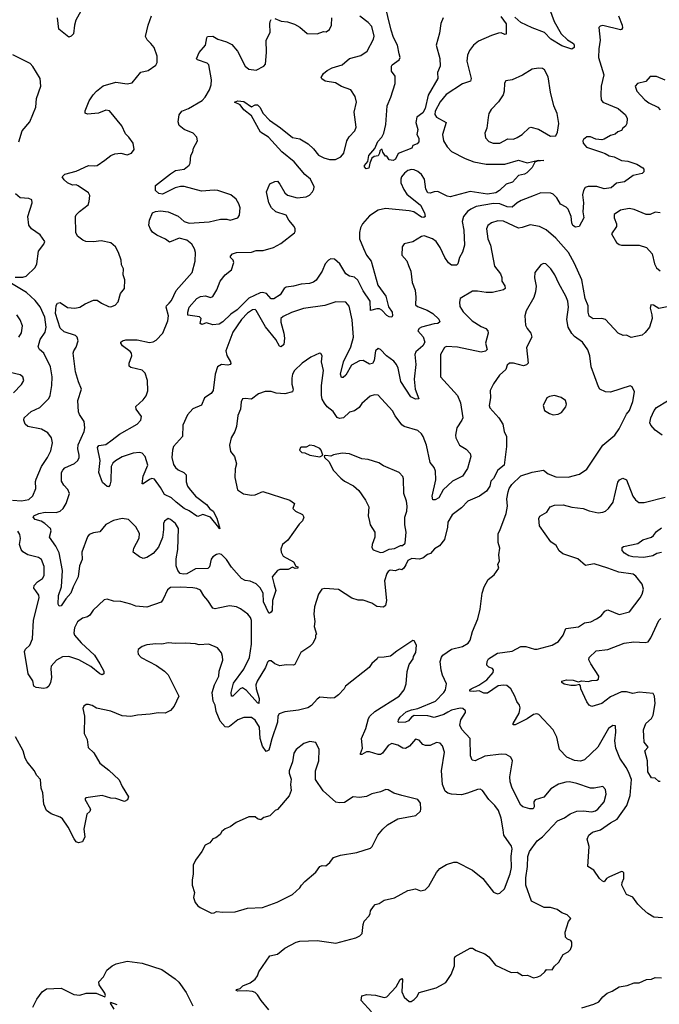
# Model space of a CAD drawing. Extents: x 2220333 to 2384341, y 721037 to 894043.
# Tile 252 of 256: x 2308250 to 2313398, y 875715 to 883639. Entities that reach past the tile are written whole.
import ezdxf

# ---------------------------------------------------------------- set-up
doc = ezdxf.new("R2010")
doc.units = 0

msp = doc.modelspace()

# ---------------------------------------------------------------- linework, layer by layer
at = {"layer": '0CON10XD'}
for points in [[(2308755, 883730.8), (2308702.1, 883635), (2308690.5, 883595), (2308684.3, 883525.7), (2308664.3, 883505.7), (2308645, 883498), (2308565, 883562), (2308555.5, 883655)], [(2311658.9, 883655), (2311640.4, 883609.6), (2311629.2, 883530.9), (2311603.1, 883435), (2311632, 883328), (2311634.3, 883265), (2311614.3, 883215), (2311614.5, 883165), (2311538.9, 883031.1), (2311514.4, 882925), (2311495, 882889.2), (2311445.6, 882855), (2311439.4, 882810.6), (2311454, 882755), (2311447.5, 882715), (2311463.3, 882685), (2311462.5, 882655), (2311449.3, 882640.7), (2311413.6, 882626.4), (2311406.1, 882603.9), (2311296.7, 882563.3), (2311275, 882517.5), (2311255, 882506.7), (2311225, 882512.5), (2311205, 882540), (2311195, 882540), (2311173, 882573), (2311167.5, 882595), (2311160, 882595), (2311150, 882585), (2311147.5, 882565), (2311135.8, 882544.2), (2311102.6, 882537.4), (2311084, 882525), (2311067.5, 882485), (2311061.2, 882445), (2311037.7, 882437.7), (2311024.3, 882455), (2311025.8, 882465), (2311051.9, 882498.1), (2311061.1, 882545), (2311108.2, 882601.8), (2311131.6, 882658.4), (2311165.6, 882695), (2311182, 882725), (2311198, 882795), (2311206.7, 882945), (2311238.8, 883015), (2311272.5, 883125), (2311271.2, 883185), (2311243.8, 883225), (2311243.3, 883265), (2311248.8, 883275), (2311305.4, 883315), (2311313.4, 883335), (2311304.4, 883364.4), (2311290, 883435), (2311259.2, 883495), (2311240.4, 883555), (2311186.7, 883775)], [(2312502.5, 883755), (2312550.9, 883625), (2312609.1, 883525), (2312658.1, 883478.1), (2312706.4, 883446.4), (2312713.5, 883435), (2312713.3, 883415), (2312695, 883401.1), (2312615, 883429.6), (2312525, 883483.3), (2312475, 883536.4), (2312373.8, 883573.8), (2312285, 883617.5), (2312235, 883660.8)], [(2308908.3, 881358.3), (2308965, 881331.2), (2308985, 881328.8), (2309018.3, 881341.7), (2309041.7, 881368.3), (2309061.2, 881435), (2309093.3, 881475), (2309096.2, 881545), (2309082, 881585), (2309086, 881635), (2309071.2, 881665), (2309066.7, 881705), (2309046.7, 881765), (2309022.3, 881812.3), (2308985, 881843.8), (2308905, 881859.2), (2308845, 881852), (2308784.1, 881854.1), (2308757.5, 881865), (2308715, 881897.5), (2308703, 881927), (2308700, 882055), (2308705, 882067.5), (2308732.5, 882095), (2308802.1, 882147.9), (2308810.8, 882175), (2308814.3, 882225), (2308805, 882245.8), (2308722.4, 882302.4), (2308705, 882309.2), (2308675, 882308), (2308635, 882326.2), (2308609.7, 882349.7), (2308593.3, 882375), (2308614.5, 882395.5), (2308705, 882419.2), (2308805, 882466), (2308855, 882461.9), (2308875, 882466.9), (2308935, 882508.6), (2308984.6, 882545.4), (2309015, 882558.6), (2309065, 882566), (2309115, 882552), (2309150, 882565), (2309172.5, 882595), (2309163.3, 882645), (2309128.8, 882695), (2309101.1, 882721.1), (2309072.5, 882785), (2308973.8, 882905), (2308945, 882912), (2308885, 882887.5), (2308795, 882880), (2308776.7, 882886.7), (2308776.2, 882905), (2308810.8, 882985), (2308842.9, 883035), (2308869.2, 883065), (2308922.8, 883107.2), (2309025, 883137.1), (2309115, 883124.2), (2309155, 883132), (2309225, 883216.7), (2309285, 883231.2), (2309346.4, 883273.6), (2309356.7, 883295), (2309357.5, 883345), (2309332, 883415), (2309305, 883448.8), (2309275.9, 883475.9), (2309264, 883505), (2309284.4, 883595), (2309310.6, 883669.4)], [(2313069.4, 883669.4), (2313098.1, 883595), (2313100.8, 883575), (2313095, 883560), (2313085, 883557.5), (2312945, 883592), (2312922.3, 883587.7), (2312912.5, 883577.5), (2312922.5, 883475), (2312910.9, 883405), (2312907.8, 883335), (2312951.9, 883195), (2312931.1, 883105), (2312926.9, 883035), (2312931.4, 882995), (2312944, 882975), (2313068, 882925), (2313125, 882873.3), (2313138.8, 882845), (2313137.5, 882805), (2313126.4, 882783.6), (2313104.1, 882765.9), (2313093, 882747), (2313065, 882736.7), (2313041.7, 882718.3), (2313005, 882708), (2312955, 882677.5), (2312935, 882673.1), (2312886.8, 882676.8), (2312845, 882695.6), (2312825, 882697.1), (2312814.5, 882695.5), (2312788.8, 882675), (2312782.5, 882665), (2312784.3, 882645), (2312812.6, 882612.6), (2312933.2, 882573.2), (2312963.4, 882563.4), (2312995, 882543.5), (2313034.6, 882534.6), (2313095, 882507.1), (2313145, 882500.4), (2313217.7, 882477.7), (2313266.3, 882446.3), (2313274.3, 882435), (2313274.3, 882415.7), (2313259.7, 882400.3), (2313186.7, 882385), (2313117.5, 882335), (2313055, 882323.3), (2313010, 882285), (2312955, 882278), (2312895, 882295.6), (2312825, 882295.6), (2312802.5, 882287.5), (2312786.8, 882263.2), (2312780.2, 882229.8), (2312787.3, 882165), (2312783.6, 882093.6), (2312790.6, 882045), (2312753.3, 881975), (2312725, 881970), (2312702.3, 881982.3), (2312693.8, 882005), (2312689.6, 882055), (2312665.3, 882115.3), (2312649.9, 882129.9), (2312602.9, 882155), (2312573.1, 882205), (2312545, 882234.4), (2312525, 882243.3), (2312445, 882245.4), (2312392, 882225), (2312285.7, 882185), (2312253.1, 882165), (2312215, 882130.4), (2312175, 882133.6), (2312115, 882156.2), (2312065, 882160.7), (2311925, 882135.4), (2311880.8, 882115), (2311855.7, 882095), (2311822.9, 882055), (2311811.1, 882015), (2311824.5, 881945), (2311830.8, 881825), (2311813.1, 881766.9), (2311790, 881725), (2311775.8, 881674.2), (2311767, 881663), (2311725, 881662.9), (2311702.2, 881682.2), (2311671.1, 881725), (2311635, 881806.2), (2311601.4, 881855), (2311572, 881875), (2311505, 881898.9), (2311485, 881894.5), (2311415, 881852.5), (2311343.9, 881836.1), (2311329.3, 881810.7), (2311326.7, 881745), (2311365, 881697.5), (2311380.8, 881660.8), (2311397.5, 881615), (2311410, 881525), (2311433, 881463), (2311440, 881405), (2311436.2, 881345), (2311450.9, 881330.9), (2311530.9, 881300.9), (2311575, 881274.4), (2311625, 881229.4), (2311633.2, 881206.8), (2311616.2, 881193.8), (2311585, 881192.3), (2311484, 881165), (2311466, 881155), (2311454, 881135), (2311498.1, 881088.1), (2311510.9, 881045), (2311495, 881014.4), (2311437.5, 880965), (2311431.1, 880945), (2311438.2, 880865), (2311424.7, 880745), (2311433.1, 880665), (2311462.5, 880587.5), (2311435, 880586), (2311398.8, 880605), (2311318.2, 880728.2), (2311295.9, 880835), (2311283.8, 880865), (2311262, 880892), (2311203.4, 880933.4), (2311155, 880984), (2311135, 880994), (2311115, 880973.3), (2311102.3, 880895), (2311089, 880871), (2311065, 880867.6), (2311015, 880897.5), (2310985, 880892.5), (2310921.1, 880858.9), (2310875, 880779.5), (2310855, 880760), (2310840.3, 880760.3), (2310832, 880785), (2310856.7, 880885), (2310916.6, 881005), (2310936.8, 881085), (2310925, 881222.5), (2310902.4, 881332.4), (2310875, 881366), (2310795, 881368.9), (2310705, 881338.1), (2310534.4, 881314.4), (2310437.4, 881282.6), (2310369.9, 881250.1), (2310351.8, 881235), (2310351.2, 881205), (2310376.6, 881115), (2310381.5, 881075), (2310376.5, 881025), (2310355, 881006), (2310342.1, 881012.1), (2310312.2, 881065), (2310228.6, 881168.6), (2310155, 881299.4), (2310145, 881305.5), (2310125, 881305.4), (2310085, 881277.6), (2310035.8, 881225), (2309964.7, 881125), (2309910, 880975), (2309917.4, 880937.4), (2309947.1, 880885), (2309948.6, 880871.4), (2309945, 880864.2), (2309925, 880859.4), (2309873.9, 880863.9), (2309842.9, 880845), (2309823.7, 880786.3), (2309807.1, 880655), (2309790.6, 880629.4), (2309737.5, 880595), (2309713.6, 880536.4), (2309643.1, 880506.9), (2309602.1, 880457.9), (2309564.5, 880375), (2309561.9, 880285), (2309489.5, 880205), (2309479.4, 880175), (2309475.6, 880115), (2309489.4, 880059.4), (2309503.3, 880035), (2309525, 880016.9), (2309571.2, 879995), (2309591.2, 879975), (2309590.7, 879920.7), (2309600, 879885), (2309613.3, 879865), (2309666.2, 879805), (2309755, 879737.5), (2309781.4, 879701.4), (2309807.5, 879685), (2309837.4, 879627.4), (2309860, 879545), (2309855, 879542.5), (2309853, 879553), (2309785, 879636.7), (2309725, 879657.5), (2309685, 879642), (2309675, 879644), (2309614, 879686), (2309574.5, 879705), (2309508.5, 879755), (2309471.8, 879791.8), (2309415, 879818.5), (2309385, 879874.3), (2309335, 879942.2), (2309315, 879945.4), (2309295, 879939.5), (2309245, 879904), (2309235, 879903.3), (2309244.5, 879965), (2309281.5, 880055), (2309260.9, 880125), (2309235, 880151.5), (2309215, 880156.2), (2309165, 880151.5), (2309075, 880120), (2309020.5, 880089.5), (2309000.2, 880069.8), (2308987, 880043), (2308983.6, 879926.4), (2308977, 879893), (2308965, 879880), (2308955, 879882.5), (2308917.5, 879915), (2308886.2, 879995), (2308897.9, 880092.1), (2308876.9, 880195), (2308887.9, 880212.1), (2308945, 880220), (2308995, 880257.2), (2309055, 880303.3), (2309195.8, 880385), (2309225.6, 880415), (2309230.8, 880445), (2309188, 880505), (2309186, 880525), (2309245, 880580), (2309269.1, 880610.9), (2309282.7, 880652.7), (2309280, 880735), (2309260, 880795), (2309235, 880817.8), (2309145, 880840.6), (2309130.9, 880850.9), (2309130.6, 880875), (2309152.9, 880935), (2309149.4, 880955), (2309139.5, 880969.5), (2309078.6, 881015), (2309063.8, 881035), (2309063.3, 881045), (2309076.7, 881055), (2309105, 881062.2), (2309195, 881062.5), (2309295, 881040.9), (2309325, 881046.9), (2309349.9, 881060.1), (2309402.5, 881115), (2309443.8, 881215), (2309448.8, 881255), (2309430, 881325), (2309432.5, 881337.5), (2309452.5, 881357.5), (2309471.7, 881378.2), (2309509.9, 881460.1), (2309637.5, 881605), (2309664, 881695), (2309665.6, 881765), (2309656.5, 881795), (2309635, 881833.1), (2309595, 881865.4), (2309535, 881881.8), (2309455, 881850), (2309425, 881873.8), (2309355, 881905.6), (2309319.1, 881929.1), (2309302, 881952), (2309290.8, 881985), (2309295.8, 882025), (2309319.2, 882085), (2309343.2, 882096.8), (2309385, 882102), (2309445, 882092.2), (2309525, 882058.8), (2309575, 882014.7), (2309615, 882001.4), (2309775, 882012.9), (2309866.1, 882033.9), (2309916.7, 882033.3), (2309945, 882026.2), (2310005, 882044), (2310018.8, 882065), (2310026, 882125), (2310015, 882157.5), (2309993.8, 882195), (2309948.8, 882228.8), (2309845.4, 882265.4), (2309815, 882268.2), (2309715, 882259.6), (2309575, 882297.5), (2309545, 882296.9), (2309501.2, 882285), (2309400, 882235), (2309371.4, 882241.4), (2309342.5, 882265), (2309343.3, 882305), (2309465, 882398.6), (2309505, 882424.2), (2309575, 882436.2), (2309615, 882467.5), (2309622.5, 882485), (2309628.8, 882545), (2309643.8, 882575), (2309648.8, 882605), (2309682.5, 882665), (2309676.7, 882695), (2309646.2, 882725), (2309575, 882755.7), (2309535, 882787.5), (2309526.7, 882816.8), (2309534.7, 882874.7), (2309555, 882902.3), (2309609.2, 882925), (2309720.2, 882989.8), (2309742.5, 883015), (2309778.1, 883075), (2309790.6, 883115), (2309794.4, 883155), (2309772, 883275), (2309759.1, 883289.1), (2309682.5, 883315), (2309673.3, 883325), (2309695.8, 883375), (2309745.8, 883435), (2309756, 883494), (2309763.3, 883505), (2309805.8, 883505.8), (2309845, 883481.2), (2309915, 883461.2), (2309958.8, 883438.8), (2310003.8, 883385), (2310065, 883264), (2310095, 883240), (2310155, 883232), (2310215.8, 883264.2), (2310229.3, 883280.7), (2310235.7, 883375), (2310232.9, 883475), (2310265.6, 883535), (2310264.3, 883605), (2310265.8, 883624.2), (2310275, 883640)], [(2311690.9, 882219.1), (2311615, 882257.5), (2311585.3, 882254.7), (2311555, 882241.9), (2311535.6, 882245.6), (2311518.9, 882275), (2311507.3, 882355), (2311485, 882392.5), (2311455, 882416.4), (2311425, 882430.6), (2311404.1, 882434.1), (2311373.8, 882426.2), (2311347.1, 882405), (2311324.6, 882375.4), (2311316.7, 882355), (2311316.9, 882325), (2311341.7, 882271.7), (2311366.3, 882236.3), (2311476, 882146), (2311508.8, 882085), (2311512.5, 882055), (2311503, 882047), (2311485, 882049.5), (2311421.9, 882091.9), (2311385, 882102.2), (2311195, 882119.3), (2311135, 882106.2), (2311065, 882060), (2311009.3, 881995), (2310992.2, 881965), (2310984.7, 881925.3), (2310985.8, 881875), (2311016.6, 881796.6), (2311040.9, 881745), (2311077.9, 881695), (2311133.6, 881503.6), (2311196.7, 881415), (2311217.9, 881327.9), (2311247.8, 881285), (2311251.9, 881258.1), (2311245.7, 881244.3), (2311225, 881246.7), (2311205, 881257.8), (2311165, 881301.4), (2311145, 881311.9), (2311125, 881313.1), (2311075, 881297.5), (2311071.1, 881375), (2311015, 881458.2), (2310973.2, 881543.2), (2310945, 881566.2), (2310905, 881574.7), (2310875, 881593.8), (2310827.8, 881675), (2310785, 881711.2), (2310755, 881714.7), (2310735, 881704), (2310710, 881675), (2310683.8, 881616.2), (2310637, 881543), (2310615, 881525.6), (2310583, 881517), (2310515, 881511.6), (2310455, 881493.3), (2310395, 881486.7), (2310378.7, 881475), (2310346.4, 881425), (2310295, 881391.8), (2310273.9, 881393.9), (2310236.1, 881436.1), (2310205, 881443.8), (2310185, 881440.3), (2310095, 881397.8), (2310000.8, 881305), (2309950, 881270), (2309885, 881207.5), (2309855, 881188), (2309805, 881183.8), (2309755, 881198.8), (2309717, 881187), (2309702.5, 881195), (2309710, 881235), (2309697, 881247), (2309605, 881260), (2309602.9, 881285), (2309613.3, 881325), (2309676, 881395), (2309705, 881411.9), (2309745.5, 881415.5), (2309785, 881404.2), (2309805, 881411.2), (2309837.1, 881465), (2309865, 881536), (2309904, 881586), (2309954.3, 881625.7), (2309974.2, 881685), (2309968, 881705), (2309948, 881725), (2309946, 881735), (2309963.8, 881755), (2309995, 881765.5), (2310115, 881768.1), (2310155, 881781.1), (2310208.9, 881781.1), (2310293.1, 881806.9), (2310353, 881837), (2310462, 881925), (2310468.8, 881935), (2310468.8, 881955), (2310460, 881975), (2310415.5, 882025.5), (2310393.8, 882065), (2310313.2, 882093.2), (2310275.8, 882125), (2310254.3, 882165), (2310238, 882255), (2310265, 882317.5), (2310305, 882336.7), (2310325, 882338.8), (2310345, 882316.2), (2310384.3, 882245), (2310405, 882226.9), (2310485, 882205.5), (2310557.1, 882212.9), (2310582.5, 882227.5), (2310607.4, 882252.6), (2310618.6, 882275), (2310620.6, 882295), (2310590.5, 882355), (2310545, 882394.5), (2310460.4, 882495), (2310359.6, 882575), (2310253.6, 882693.6), (2310189.1, 882735), (2310116.6, 882866.6), (2310055, 882913.2), (2310024.3, 882954.3), (2309980, 882975), (2310005, 882985.4), (2310055, 882980.4), (2310115, 882937.1), (2310145, 882954), (2310165, 882954.2), (2310184.3, 882935), (2310211.2, 882885), (2310260.1, 882830.1), (2310350.1, 882770.1), (2310445, 882692), (2310505, 882679.2), (2310570.9, 882640.9), (2310615, 882600.6), (2310655, 882548.9), (2310698.1, 882528.1), (2310745, 882512.7), (2310792.5, 882515), (2310834.2, 882535), (2310860, 882565), (2310884.4, 882665), (2310903.4, 882696.6), (2310947.1, 882745), (2310959.4, 882775), (2310943.6, 882895), (2310961.1, 882975), (2310949.8, 883019.8), (2310915, 883076), (2310840.2, 883100.2), (2310791.2, 883131.2), (2310708.8, 883145), (2310682.6, 883162.6), (2310675.8, 883175), (2310695, 883205.8), (2310725, 883230.6), (2310765, 883252.2), (2310845, 883276.7), (2310905, 883328.1), (2310995, 883351.9), (2311047.1, 883385), (2311097.9, 883482.1), (2311102.7, 883507.3), (2311085.7, 883585), (2311055, 883617.8), (2310987.9, 883667.9)], [(2310305, 883648.8), (2310355, 883627.5), (2310405, 883622), (2310463, 883603), (2310505, 883578), (2310565, 883528), (2310645, 883526.7), (2310695, 883543.8), (2310717.3, 883542.7), (2310745, 883561.2), (2310759.2, 883595), (2310762.5, 883655)], [(2312122.5, 883665), (2312166.2, 883605), (2312166.2, 883523.8), (2312155, 883520), (2312125, 883533.3), (2312105, 883531.2), (2312047.1, 883512.9), (2311943.4, 883466.6), (2311903.8, 883435), (2311870, 883390), (2311855.8, 883355), (2311848.1, 883305), (2311883.5, 883165), (2311879.2, 883145), (2311815, 883122.7), (2311683.8, 883036.2), (2311635, 882976.9), (2311593.3, 882903.3), (2311592.4, 882875), (2311605, 882855.5), (2311682.9, 882812.9), (2311652.5, 882715), (2311662.5, 882665), (2311690.9, 882615), (2311725, 882578.2), (2311835, 882521.8), (2311904.7, 882494.7), (2312005, 882475.3), (2312155, 882475.4), (2312265, 882508.2), (2312335, 882486.7), (2312425, 882508.8), (2312470, 882505), (2312415, 882500), (2312397.5, 882492.5), (2312375, 882450), (2312333, 882407), (2312313.6, 882396.4), (2312265, 882385.8), (2312217.3, 882332.7), (2312165, 882316), (2312112.5, 882265), (2312083, 882247), (2312015, 882233.8), (2311875, 882256), (2311715, 882214.7), (2311690.9, 882219.1)], [(2308242.5, 882655), (2308271.4, 882745), (2308332.8, 882817.2), (2308380, 882935), (2308386.2, 883005), (2308420, 883105), (2308414, 883165), (2308355, 883263.3), (2308335, 883286.2), (2308195, 883356)], [(2312095, 882644.2), (2312115, 882646), (2312180.3, 882679.7), (2312225, 882678.9), (2312255, 882690), (2312294.3, 882715), (2312350.7, 882769.3), (2312365, 882774.3), (2312427.2, 882757.2), (2312522.7, 882702.7), (2312565.7, 882704.3), (2312580, 882735), (2312590, 882805), (2312576.2, 882885), (2312550.4, 882945), (2312522, 883055), (2312505, 883178.8), (2312475, 883236.2), (2312457, 883247), (2312425, 883250), (2312375, 883240.8), (2312296.1, 883193.9), (2312215, 883156), (2312162.7, 883147.3), (2312151.7, 883128.3), (2312150.6, 883065), (2312142.2, 883035), (2312105, 882978), (2312045, 882916.7), (2312027.5, 882885), (2312021.4, 882851.4), (2312010, 882765), (2311993.9, 882726.1), (2311998.3, 882688.3), (2312025, 882658), (2312060, 882645), (2312095, 882644.2)], [(2313445, 883151.2), (2313375, 883183.3), (2313325, 883182.5), (2313288.8, 883141.2), (2313222.5, 883125), (2313203.3, 883105), (2313218, 883065), (2313282.5, 882995), (2313315, 882970), (2313385.3, 882935.3), (2313405.6, 882915)], [(2308214.1, 881565.9), (2308275, 881567.7), (2308302, 881575), (2308374, 881645), (2308388, 881675), (2308402.5, 881775), (2308445, 881832.5), (2308453.8, 881855), (2308415, 881908.6), (2308346.1, 881956.1), (2308325, 881986.7), (2308316.5, 882055), (2308350, 882165), (2308348.3, 882188.3), (2308325, 882200), (2308255, 882205.7), (2308216.4, 882236.4)], [(2313405, 882085.6), (2313365, 882089.2), (2313325, 882072.5), (2313291.2, 882071.2), (2313195, 882112.5), (2313155, 882119.2), (2313085, 882107.5), (2313035, 882072.5), (2313034.1, 882044.1), (2313054, 881995), (2313054, 881975), (2313013.3, 881915), (2313055, 881846.2), (2313075, 881830), (2313095, 881824), (2313235, 881825.7), (2313294.5, 881804.5), (2313341.2, 881755), (2313360, 881675), (2313375, 881642), (2313405, 881619.2)], [(2313475, 881332), (2313395, 881313.8), (2313351.7, 881341.7), (2313330, 881345), (2313323.6, 881316.4), (2313338.8, 881265), (2313340, 881235), (2313318.8, 881165), (2313285, 881121.2), (2313259.7, 881100.3), (2313170.7, 881080.7), (2313135, 881100), (2313107, 881097), (2313067.5, 881115), (2312965.7, 881225.7), (2312935, 881234.2), (2312865, 881232), (2312834.2, 881254.2), (2312824.4, 881284.4), (2312826.5, 881335), (2312802.5, 881395), (2312774.7, 881544.7), (2312716.7, 881676.7), (2312666.3, 881766.4), (2312565, 881880), (2312487.3, 881947.3), (2312435, 881973.8), (2312358.3, 881988.3), (2312294.5, 881965.5), (2312265, 881961.8), (2312145, 882018.5), (2312098.9, 882021.1), (2312046.7, 882005), (2312018, 881982), (2312007.5, 881955), (2312019.5, 881875), (2312040, 881825), (2312071.1, 881655), (2312120, 881595), (2312131.1, 881565), (2312131.9, 881535), (2312155, 881496.2), (2312156.9, 881475), (2312143.3, 881465), (2312055, 881442.7), (2312005, 881442.5), (2311934.4, 881455.6), (2311894.5, 881455.5), (2311795.9, 881394.1), (2311789.2, 881365), (2311792.2, 881332.2), (2311818.7, 881288.7), (2311890.8, 881215), (2311965, 881169.5), (2312003.3, 881153.3), (2312016.9, 881135), (2312020.8, 881115), (2312000.6, 881035), (2312013.3, 880985), (2311999.1, 880970.9), (2311965.6, 880964.4), (2311775, 881004.5), (2311685, 881010), (2311669.7, 881000.3), (2311637.1, 880945), (2311638.1, 880765), (2311774, 880615), (2311797.8, 880555), (2311815.8, 880435), (2311809.2, 880415), (2311769.2, 880355), (2311757.8, 880295), (2311759.4, 880275), (2311789.2, 880215), (2311843, 880183), (2311876.7, 880146.7), (2311880.8, 880125), (2311853.4, 880026.6), (2311815, 879966.2), (2311735, 879926.2), (2311658, 879855), (2311625, 879791.9), (2311595, 879774.2), (2311575, 879774), (2311571.5, 879805), (2311600, 879935), (2311598.2, 880005), (2311587.1, 880035), (2311554.2, 880075), (2311523.6, 880215), (2311498.5, 880285), (2311485, 880305.8), (2311453.5, 880333.5), (2311345, 880365.8), (2311325, 880379.2), (2311272, 880452), (2311251.7, 880491.7), (2311135, 880616.7), (2311105, 880620), (2311071.2, 880608.8), (2311005, 880550), (2310983, 880517), (2310945, 880491.5), (2310905, 880481.5), (2310855.8, 880434.2), (2310825, 880428.8), (2310805, 880438.8), (2310772.5, 880485), (2310725, 880522.9), (2310703.6, 880553.6), (2310685, 880586), (2310678.5, 880615), (2310680, 880695), (2310695.5, 880815.5), (2310680, 880885), (2310686.2, 880935), (2310675, 880952.5), (2310663.6, 880956.4), (2310595, 880922), (2310525, 880875.8), (2310461.4, 880815), (2310445.7, 880785), (2310440.6, 880755), (2310440, 880705), (2310451.2, 880665), (2310445, 880643.3), (2310385, 880628), (2310315, 880634), (2310275, 880648), (2310225, 880646.2), (2310171.7, 880628.3), (2310115, 880583.8), (2310065, 880591.2), (2310045, 880586.7), (2310034.2, 880565), (2310027.5, 880505), (2310006.3, 880453.7), (2309995.4, 880364.6), (2309982.5, 880325), (2309952.5, 880275), (2309938.8, 880215), (2309948, 880165), (2309979.2, 880125), (2309996, 880065), (2309986, 880025), (2309982.5, 879955), (2310004.1, 879854.1), (2310052.7, 879822.7), (2310115, 879812), (2310145.8, 879814.2), (2310207, 879843), (2310425, 879772), (2310462.5, 879745), (2310450, 879705), (2310470, 879685), (2310526.4, 879656.4), (2310537.5, 879635), (2310527.5, 879605), (2310500.7, 879579.3), (2310409.5, 879450.5), (2310366.2, 879415), (2310351.2, 879378.8), (2310355, 879352.5), (2310371.7, 879321.7), (2310453.3, 879275), (2310471.7, 879241.7), (2310490, 879235), (2310490, 879225), (2310466.7, 879223.3), (2310445, 879232.5), (2310410, 879215), (2310345, 879213.6), (2310324.2, 879205.8), (2310282, 879155), (2310298, 879092), (2310310.8, 879045), (2310285.6, 878965), (2310281.5, 878885), (2310275, 878870), (2310262.3, 878862.3), (2310255, 878863.8), (2310211.5, 878955), (2310208.8, 879025), (2310185, 879067.5), (2310155, 879099.2), (2310105, 879119.2), (2310065, 879126), (2310035, 879142), (2309955, 879234), (2309915, 879294.2), (2309875, 879334.2), (2309855, 879339.2), (2309835, 879336), (2309805, 879317.5), (2309792.6, 879297.4), (2309776.9, 879235), (2309765, 879221.4), (2309665, 879220.4), (2309595, 879180), (2309565, 879177.1), (2309543.3, 879183.3), (2309522.3, 879205), (2309510.5, 879245), (2309509.4, 879300.6), (2309524.2, 879375), (2309528, 879545), (2309504, 879585), (2309465, 879617.5), (2309445, 879623.8), (2309416, 879604), (2309408, 879585), (2309408.1, 879535), (2309398.7, 879471.3), (2309368.6, 879395), (2309325, 879342.5), (2309275, 879312), (2309245, 879303.8), (2309215, 879315.8), (2309164, 879355), (2309168.6, 879385), (2309212.4, 879467.6), (2309214.4, 879505), (2309185, 879558.6), (2309125, 879616.9), (2309075, 879624.4), (2309005, 879607.8), (2308945, 879576.9), (2308895, 879517.8), (2308845, 879510.6), (2308810, 879495), (2308795, 879476.2), (2308750, 879355), (2308753.5, 879295), (2308732.9, 879245), (2308721.8, 879155), (2308680, 879075), (2308661.6, 879025), (2308620.8, 878979.2), (2308585, 878921.2), (2308569.3, 878919.3), (2308560.8, 878935), (2308563.2, 879005), (2308587.1, 879075), (2308596.2, 879205), (2308567.4, 879347.4), (2308541.2, 879401.2), (2308490, 879475), (2308504.2, 879525), (2308498.6, 879545), (2308452, 879585), (2308422, 879602), (2308375, 879616.9), (2308359.2, 879635), (2308365, 879645.7), (2308404.8, 879665.2), (2308455, 879676.4), (2308545, 879672.9), (2308576.2, 879683.8), (2308600.6, 879705), (2308624.3, 879745), (2308652.5, 879825), (2308638, 879858), (2308605, 879894.3), (2308587.7, 879925), (2308588, 879995), (2308597.1, 880015), (2308615, 880032.3), (2308692, 880068), (2308717.9, 880092.1), (2308728.9, 880115), (2308730.5, 880135), (2308718.8, 880185), (2308721.2, 880218.8), (2308768.6, 880325), (2308773.8, 880353.8), (2308768.8, 880405), (2308731.7, 880461.7), (2308724.1, 880484.1), (2308719.2, 880575), (2308748.6, 880665), (2308723.3, 880725), (2308700, 880805), (2308681.9, 880955), (2308685.8, 880975), (2308706.1, 881003.9), (2308720.8, 881055), (2308712.5, 881085), (2308698.7, 881098.7), (2308607.6, 881127.6), (2308575, 881155.6), (2308538.6, 881275), (2308545, 881340), (2308555, 881358.8), (2308575, 881362.5), (2308635, 881323.3), (2308695, 881316.9), (2308733.3, 881325), (2308777.6, 881352.4), (2308845, 881382), (2308875, 881381.2), (2308908.3, 881358.3)], [(2312587.5, 877487.5), (2312525, 877449.2), (2312468.7, 877381.3), (2312398.5, 877361.5), (2312388.6, 877345), (2312392, 877305), (2312382, 877288), (2312355, 877288.6), (2312300, 877305), (2312285, 877318.8), (2312213.3, 877455), (2312197.5, 877505), (2312194.5, 877544.5), (2312218, 877675), (2312204.5, 877704.5), (2312165, 877724.5), (2312125, 877727.9), (2311995, 877712.1), (2311915, 877675.7), (2311890.9, 877680.9), (2311878.1, 877715), (2311876, 877855), (2311807.7, 877927.7), (2311792.3, 877962.3), (2311800, 878005), (2311837.7, 878062.3), (2311837.7, 878077.7), (2311816.8, 878096.8), (2311795, 878099.4), (2311725, 878082.5), (2311696.2, 878066.2), (2311662.8, 878047.2), (2311585, 878023.5), (2311535, 878036.5), (2311425, 878038.1), (2311405, 878026.8), (2311378.5, 877995), (2311355, 877985.3), (2311302.5, 877982.5), (2311297.6, 877987.6), (2311299.1, 878005), (2311313, 878027), (2311362, 878068), (2311404.3, 878085.7), (2311455, 878096.3), (2311596.5, 878155), (2311663.2, 878225), (2311676.2, 878245), (2311685.6, 878295), (2311654.5, 878364.5), (2311643.3, 878405), (2311635.5, 878474.5), (2311645, 878508.8), (2311655.8, 878525), (2311725, 878572.9), (2311815, 878594.4), (2311859.8, 878620.2), (2311875.8, 878645), (2311894.2, 878715), (2311938.3, 878818.3), (2311956, 878895), (2311972.5, 879025), (2311988.8, 879075), (2312020, 879135), (2312068.3, 879171.7), (2312106.7, 879225), (2312100, 879255), (2312113.3, 879285), (2312106.4, 879333.6), (2312116, 879385), (2312102.7, 879432.7), (2312101.2, 879505), (2312115, 879527.5), (2312165.7, 879665), (2312175.5, 879724.5), (2312172.4, 879782.4), (2312180.7, 879839.3), (2312188.6, 879865), (2312211.1, 879898.9), (2312282.9, 879967.1), (2312375, 879998.9), (2312465, 880013.1), (2312505, 879984.6), (2312565, 879960), (2312665, 879956.2), (2312755, 879982), (2312815, 880022), (2312943.3, 880215), (2313041.2, 880295), (2313074.1, 880345.9), (2313133.8, 880465), (2313158, 880495), (2313185, 880567.5), (2313198.8, 880645), (2313180, 880685), (2313165, 880691.2), (2313005, 880641.8), (2312965.3, 880645.3), (2312920.8, 880665), (2312908.1, 880685), (2312850.3, 880845), (2312839.4, 880935), (2312823.5, 880983.5), (2312780, 881045), (2312715, 881089.2), (2312693.1, 881113.1), (2312665.3, 881165), (2312655, 881226.7), (2312668.5, 881325), (2312661.8, 881375), (2312646.4, 881415), (2312589.4, 881515), (2312558.6, 881585), (2312524.3, 881634.3), (2312485, 881673.8), (2312465, 881676), (2312444.3, 881665.7), (2312396.7, 881605), (2312392.7, 881562.7), (2312407.1, 881495), (2312401.7, 881448.3), (2312387.7, 881402.3), (2312327.5, 881295), (2312317.1, 881255), (2312321.7, 881181.7), (2312334.2, 881155), (2312365.5, 881115.5), (2312372.5, 881085), (2312328.8, 881001.2), (2312341.5, 880875), (2312328.5, 880861.5), (2312305, 880853.1), (2312225, 880876.2), (2312193.3, 880875), (2312175, 880857.5), (2312163.8, 880825), (2312110.9, 880779.1), (2312065, 880707.5), (2312037.1, 880655), (2312039.2, 880595), (2312028, 880535), (2312035, 880516.7), (2312106.2, 880435), (2312139.2, 880385), (2312150.8, 880325), (2312169.2, 880285), (2312169.2, 880205), (2312150, 880055), (2312097.5, 880015), (2312062.7, 879947.3), (2312042, 879925), (2312033.3, 879885), (2312006.3, 879843.7), (2311950, 879805), (2311856.2, 879765), (2311805, 879710), (2311730.6, 879655), (2311695.5, 879595), (2311693.5, 879555), (2311670, 879455), (2311629.2, 879405), (2311589.7, 879380.3), (2311556.1, 879343.9), (2311533.9, 879336.1), (2311495, 879306.7), (2311465, 879296.7), (2311407, 879303), (2311375, 879287.5), (2311358.3, 879251.7), (2311342.5, 879225), (2311325, 879212.5), (2311303.6, 879216.4), (2311275, 879203.3), (2311231.7, 879208.3), (2311215, 879198.8), (2311205, 879183.3), (2311185.7, 879124.3), (2311202, 878965), (2311193.3, 878925), (2311179.3, 878910.7), (2311125, 878917.5), (2311084.3, 878944.3), (2311015, 878967.1), (2310975, 878967.8), (2310923, 878983), (2310815, 879052.5), (2310707.5, 879062.5), (2310683.3, 879055), (2310654.3, 879015), (2310621.9, 878915), (2310618, 878855), (2310625.8, 878795), (2310621.2, 878755), (2310640, 878695), (2310630, 878685), (2310630, 878665), (2310610.7, 878619.3), (2310586.7, 878595), (2310514.2, 878545), (2310465, 878450), (2310455, 878443.3), (2310395, 878446.2), (2310345, 878438), (2310305, 878456), (2310275, 878480), (2310255, 878479.2), (2310245, 878468.8), (2310227.5, 878425), (2310162.9, 878315), (2310151.5, 878285), (2310152.5, 878255), (2310178.3, 878175), (2310175, 878136.2), (2310165, 878140.6), (2310075, 878241.6), (2310045, 878260.9), (2310025, 878253.6), (2309965, 878193.6), (2309955, 878194.2), (2309952.2, 878225), (2309970.1, 878299.9), (2310055, 878413.2), (2310098.9, 878505), (2310117.4, 878612.6), (2310117.1, 878805), (2310108.5, 878828.5), (2310087.1, 878855), (2310027.8, 878897.8), (2309995, 878913.1), (2309938.8, 878921.2), (2309848.2, 878901.8), (2309825, 878896.7), (2309805, 878902.5), (2309764.3, 878965), (2309731.7, 879001.7), (2309705, 879047.5), (2309675, 879062.2), (2309645, 879065.4), (2309545, 879072.3), (2309465, 879070), (2309439.1, 879050.9), (2309405.6, 878974.4), (2309389.1, 878950.9), (2309275, 878910.4), (2309185, 878918.5), (2309145, 878935.6), (2309065, 878955.6), (2309005, 878959.4), (2308955, 878974.2), (2308930.9, 878969.1), (2308841.7, 878888.3), (2308815, 878848), (2308795.5, 878834.5), (2308755, 878822.9), (2308717, 878793), (2308691.8, 878745), (2308685.6, 878705.6), (2308691.9, 878685), (2308744.4, 878625), (2308852.5, 878525), (2308896, 878456), (2308927.5, 878395), (2308927.5, 878375), (2308915, 878367.5), (2308895, 878375.8), (2308822.9, 878432.9), (2308726.1, 878486.1), (2308645, 878514.1), (2308595, 878510.9), (2308547.3, 878485), (2308504.6, 878435), (2308500.9, 878415), (2308507.3, 878345), (2308498.9, 878305), (2308485, 878274.7), (2308467.9, 878262.1), (2308445, 878256.6), (2308383.9, 878263.9), (2308365.6, 878275), (2308355, 878318), (2308318.8, 878375), (2308289.2, 878555), (2308298.1, 878571.9), (2308332.9, 878605), (2308354, 878656), (2308362.3, 878807.7), (2308407.9, 878985), (2308405, 879008), (2308381.5, 879041.5), (2308365.6, 879065), (2308365.7, 879085), (2308393.1, 879115), (2308435, 879140.6), (2308446.2, 879165), (2308448, 879238), (2308425, 879294), (2308401.7, 879311.7), (2308315, 879333.1), (2308276.4, 879356.4), (2308263.3, 879375), (2308250, 879415), (2308256.2, 879465), (2308252.9, 879495), (2308235, 879523.3)], [(2308193, 879773), (2308265, 879767.1), (2308325, 879777.5), (2308355, 879806), (2308380, 879865), (2308376.4, 879923.6), (2308382, 879942), (2308427.3, 880042.7), (2308473.8, 880116.2), (2308499.8, 880170.2), (2308514.4, 880235), (2308505.6, 880275), (2308477.1, 880315), (2308425, 880343.1), (2308316.2, 880366.2), (2308295, 880384), (2308284.4, 880415), (2308287.5, 880435), (2308315, 880462.5), (2308343.9, 880486.1), (2308411.5, 880518.5), (2308485, 880591.4), (2308496.7, 880615), (2308510, 880695), (2308512.7, 880765), (2308499.5, 880845), (2308445.8, 880955), (2308410, 880985), (2308398.9, 881005), (2308415, 881065.8), (2308455.8, 881124.2), (2308462.4, 881165), (2308452.5, 881245), (2308415, 881328.1), (2308375, 881380.5), (2308305, 881444.6), (2308184.3, 881515)], [(2308244, 881085), (2308265, 881120), (2308271.9, 881175), (2308253.6, 881223.6), (2308228.1, 881265)], [(2308200.6, 880635), (2308265, 880703.8), (2308283.3, 880735), (2308276.2, 880765), (2308255, 880781.2), (2308175, 880800.8)], [(2312545, 880460), (2312585, 880464), (2312611.7, 880478.3), (2312646.1, 880523.9), (2312652.5, 880545), (2312642.5, 880575), (2312607.7, 880597.7), (2312553.6, 880613.6), (2312515, 880606.2), (2312494.2, 880595.8), (2312463.8, 880535), (2312474.2, 880494.2), (2312515, 880468.8), (2312545, 880460)], [(2313422.5, 880295), (2313365.4, 880335.4), (2313329.4, 880375), (2313321.5, 880395), (2313329.5, 880435), (2313356, 880494), (2313375, 880517.8), (2313465, 880571.1)], [(2310665, 880122), (2310690, 880135), (2310676.2, 880175), (2310665, 880188.8), (2310620.7, 880210.7), (2310585, 880216.2), (2310555, 880197.5), (2310515, 880200), (2310510, 880195), (2310502.5, 880175), (2310520, 880155), (2310545, 880153.3), (2310586.1, 880133.9), (2310665, 880122)], [(2311155, 879351.4), (2311175, 879354), (2311225, 879378), (2311266.1, 879383.9), (2311315, 879407.5), (2311331.7, 879408.3), (2311352.5, 879425), (2311360, 879515), (2311350, 879575), (2311350, 879635), (2311366, 879685), (2311368, 879725), (2311363.3, 879765), (2311341.2, 879825), (2311340, 879945), (2311333.8, 879963.8), (2311303.6, 879993.6), (2311178.3, 880048.3), (2311142, 880072), (2311055, 880100), (2311005, 880103.8), (2310905, 880144), (2310845, 880150), (2310775, 880136.2), (2310753.6, 880126.4), (2310715, 880132.5), (2310701.7, 880128.3), (2310703.3, 880115), (2310741.2, 880081.2), (2310773.8, 880015), (2310835, 879948.8), (2310865, 879926.2), (2310938.3, 879888.3), (2310980.5, 879850.5), (2311032.9, 879772.9), (2311059.2, 879719.2), (2311055.8, 879645), (2311065, 879600), (2311071.2, 879575), (2311108.8, 879515), (2311110, 879475), (2311087.5, 879415), (2311085, 879390), (2311095, 879373.3), (2311155, 879351.4)], [(2313425, 876411.4), (2313355, 876416), (2313306.7, 876445), (2313260, 876485), (2313225, 876520), (2313185, 876576.2), (2313135, 876597.5), (2313096.7, 876675), (2313098.8, 876695), (2313113.6, 876726.4), (2313111.7, 876771.7), (2313105, 876780), (2313095, 876782.5), (2312991.7, 876738.3), (2312973.6, 876726.4), (2312955, 876700), (2312940, 876705), (2312917, 876727), (2312872.5, 876795), (2312823.3, 876825), (2312833.3, 876985), (2312818.6, 877045), (2312831.4, 877075), (2312860.8, 877099.2), (2312925, 877119.1), (2313005, 877175.6), (2313060, 877205), (2313137.5, 877315), (2313163.4, 877396.6), (2313174.1, 877525), (2313150, 877585), (2313131.7, 877621.7), (2313080.5, 877695), (2313047.9, 877775), (2313039.5, 877835), (2313048.6, 877905), (2313045, 877956.2), (2313025, 877960), (2312990, 877935), (2312903.5, 877785), (2312797, 877683), (2312765, 877671.4), (2312715, 877677.8), (2312655, 877704), (2312596.2, 877765), (2312573.8, 877865), (2312545, 877923.3), (2312428.6, 878048.6), (2312413.1, 878053.1), (2312385, 878046.4), (2312335, 878012.5), (2312237.5, 877965), (2312222.5, 877965), (2312221.2, 877975), (2312270.9, 878059.1), (2312278.3, 878101.7), (2312273, 878123), (2312251.7, 878151.7), (2312235.8, 878195), (2312202, 878255), (2312170.2, 878280.2), (2312143.7, 878283.7), (2312102.6, 878277.4), (2312015, 878219.3), (2311985, 878219.6), (2311947.4, 878237.4), (2311905, 878231.2), (2311873.8, 878235), (2311872.5, 878245), (2311884.4, 878255), (2311945, 878282.2), (2312010.8, 878325), (2312061.2, 878385), (2312063, 878403), (2312056.4, 878416.4), (2312025, 878427.5), (2312010, 878445), (2312013.8, 878475), (2312023.8, 878495), (2312095, 878540.6), (2312215, 878557.8), (2312285, 878594.4), (2312325, 878594.4), (2312393.4, 878573.4), (2312415, 878573.1), (2312536.7, 878605), (2312587.5, 878635), (2312625, 878686.2), (2312645, 878738.8), (2312747, 878753), (2312795, 878784), (2312847, 878793), (2312892.3, 878817.7), (2312929.1, 878840.9), (2312960.5, 878879.5), (2312975, 878886.7), (2312985, 878888.8), (2313075, 878852), (2313157.3, 878872.7), (2313242.9, 878985), (2313259.2, 879015), (2313272, 879055), (2313261.2, 879095), (2313210.3, 879160.3), (2313187.7, 879177.7), (2313071.7, 879191.7), (2312985, 879226.2), (2312875, 879259.5), (2312805, 879246.9), (2312741.4, 879301.4), (2312620.8, 879340.8), (2312591.5, 879365), (2312568.5, 879408.5), (2312525, 879436), (2312433.8, 879565), (2312428.8, 879625), (2312436.2, 879643.8), (2312493.3, 879675), (2312520.7, 879719.3), (2312555, 879733.3), (2312624.1, 879735.9), (2312694.6, 879714.6), (2312785, 879706.4), (2312835, 879686.7), (2312905, 879671.4), (2312944.3, 879675.7), (2312965, 879684.2), (2312988.8, 879705), (2313026.7, 879755), (2313065, 879917.5), (2313076.7, 879935), (2313105, 879948.8), (2313135.5, 879935.5), (2313185.4, 879805.4), (2313205.4, 879775.4), (2313232.7, 879752.7), (2313276.6, 879753.4), (2313444.5, 879795.5)], [(2313415, 879351.9), (2313377.4, 879342.6), (2313345, 879325.4), (2313275, 879311.6), (2313186.1, 879316.1), (2313153.1, 879323.1), (2313117.5, 879345), (2313098.3, 879368.3), (2313098.3, 879391.7), (2313110, 879400), (2313225, 879424.3), (2313266.9, 879453.1), (2313335, 879473.2), (2313352.3, 879487.7), (2313375, 879521.2), (2313415, 879549.4)], [(2313405, 877507.5), (2313395, 877508), (2313365, 877535.8), (2313335, 877536.7), (2313305.8, 877585), (2313304.5, 877675), (2313282.5, 877755), (2313309.2, 877785), (2313276.4, 877825), (2313272.6, 877872.6), (2313271.4, 877925), (2313290, 877975), (2313335.3, 878014.7), (2313348.9, 878041.1), (2313364.4, 878135), (2313360.8, 878195), (2313350, 878215), (2313235, 878228.1), (2313185, 878215.5), (2313135, 878229.5), (2313095, 878229.2), (2313005, 878190), (2312935, 878135.7), (2312855, 878111.1), (2312835, 878121.9), (2312815, 878148), (2312765.7, 878255), (2312765, 878277.5), (2312755, 878287.5), (2312725, 878280), (2312685, 878279.6), (2312631.8, 878291.8), (2312612.5, 878305), (2312614, 878315), (2312650, 878325), (2312705, 878324.2), (2312745, 878310), (2312775, 878317.1), (2312825, 878312), (2312855, 878322), (2312896.7, 878323.3), (2312909.3, 878330.7), (2312912.5, 878355), (2312846, 878455), (2312832, 878488), (2312835, 878506.2), (2312891.1, 878558.9), (2312985, 878571.2), (2313115, 878622.5), (2313192.4, 878632.4), (2313285, 878627.5), (2313307.8, 878632.2), (2313331.1, 878665), (2313394.4, 878805), (2313409.7, 878820.3)], [(2310255, 875670), (2310194.3, 875745), (2310165, 875791.2), (2310145, 875810), (2310125, 875818.6), (2310074.2, 875824.2), (2310005, 875820), (2309992.5, 875825), (2309997.5, 875835), (2310025, 875843.3), (2310047.3, 875862.7), (2310105, 875887.5), (2310145, 875917.5), (2310163.3, 875945), (2310174.2, 875975.8), (2310263.8, 876105), (2310325, 876119.4), (2310385, 876166), (2310475, 876216), (2310505, 876222.5), (2310645, 876228.1), (2310795, 876208.1), (2310955, 876250), (2310987.5, 876265), (2311006.2, 876285), (2311013.9, 876356.1), (2311023.3, 876385), (2311062.1, 876427.9), (2311071.2, 876445), (2311073, 876467), (2311096.7, 876503.3), (2311111.7, 876518.3), (2311143.6, 876526.4), (2311185, 876553.3), (2311267.3, 876572.7), (2311375, 876630), (2311435, 876643.3), (2311477, 876627), (2311515, 876636.7), (2311544.1, 876665.9), (2311606.2, 876775), (2311633, 876807), (2311685, 876838.8), (2311745, 876858), (2311767.7, 876857.7), (2311894.1, 876794.1), (2311977, 876727), (2312065, 876616.7), (2312095, 876603.8), (2312115, 876608.8), (2312151.4, 876645), (2312198.8, 876765), (2312207.6, 876815), (2312206.9, 876906.9), (2312215.3, 876965), (2312208.8, 876988.8), (2312147.5, 877075), (2312140.5, 877119.5), (2312125, 877213.3), (2312104.6, 877274.6), (2312075, 877314.2), (2312025, 877362.9), (2311975, 877436), (2311955.7, 877445.7), (2311935, 877444.3), (2311855, 877413.6), (2311805, 877401.9), (2311725, 877405.6), (2311695, 877414.5), (2311675, 877429.2), (2311654.6, 877485), (2311646.2, 877595), (2311668.8, 877745), (2311653.9, 877793.9), (2311635, 877817.1), (2311605, 877821.9), (2311555, 877798.6), (2311516.8, 877796.8), (2311495.7, 877805.7), (2311465, 877841.2), (2311435, 877848.8), (2311386.6, 877793.4), (2311355, 877774.2), (2311335, 877775.8), (2311295, 877800), (2311245, 877814.2), (2311215, 877797.5), (2311170, 877735), (2311155, 877724.3), (2311135, 877724.3), (2311065, 877747.5), (2311042.5, 877747.5), (2311005, 877724.2), (2310994.4, 877724.4), (2310994, 877734), (2311010, 877775), (2311002.5, 877855), (2311037.1, 877935), (2311057.1, 878015), (2311069.2, 878035), (2311108.8, 878071.2), (2311303.8, 878195), (2311343.8, 878245), (2311360.8, 878295), (2311367.7, 878392.3), (2311385, 878450), (2311416, 878494), (2311421.2, 878515), (2311440, 878545), (2311443.3, 878605), (2311425, 878640), (2311415, 878642.5), (2311285, 878556.9), (2311235, 878517.1), (2311185, 878507.5), (2311133, 878507), (2311127.5, 878495), (2311085, 878457.5), (2311063.9, 878426.1), (2310872, 878275), (2310862, 878255), (2310817.5, 878205), (2310785, 878180.6), (2310755, 878177.5), (2310665, 878185.6), (2310645, 878171.4), (2310600.2, 878119.8), (2310568.7, 878101.3), (2310495, 878082.5), (2310385, 878067.5), (2310338.3, 878051.7), (2310328.6, 878035), (2310325.4, 877985), (2310279.3, 877850.7), (2310262.1, 877777.9), (2310255, 877761.2), (2310235, 877748.8), (2310205, 877792), (2310185, 877853.8), (2310181.4, 877945), (2310145, 878002.2), (2310115, 878022), (2310055, 878024), (2310005, 878004), (2309938.3, 877951.7), (2309925, 877945.6), (2309905, 877947.1), (2309863.5, 877993.5), (2309831.7, 878071.7), (2309822.4, 878122.4), (2309808.9, 878155), (2309800.8, 878225), (2309817.2, 878285), (2309853.8, 878355), (2309856, 878395), (2309884.1, 878485.9), (2309883.8, 878515), (2309873.9, 878543.9), (2309842.5, 878585), (2309773, 878613), (2309695, 878607.5), (2309665, 878616.7), (2309585, 878622.5), (2309505, 878618), (2309446.1, 878623.9), (2309395, 878612), (2309345, 878615.8), (2309275, 878608.8), (2309236.4, 878593.6), (2309205, 878570), (2309200, 878555), (2309203.9, 878533.9), (2309227.5, 878505), (2309352.3, 878442.3), (2309415, 878396.7), (2309445, 878366.7), (2309531.2, 878195), (2309495, 878113.3), (2309465, 878080), (2309421.7, 878058.3), (2309365, 878060.6), (2309300.4, 878049.6), (2309197.4, 878042.6), (2309145, 878030), (2309075, 878035.7), (2308985, 878074.2), (2308869.5, 878099.5), (2308835, 878118.8), (2308805, 878126.7), (2308785, 878127.5), (2308767.5, 878115), (2308760, 878095), (2308771.2, 878035), (2308770, 877895), (2308792.5, 877845), (2308802, 877782), (2308847.9, 877737.9), (2308894.5, 877654.5), (2308969.1, 877599.1), (2309051.3, 877521.3), (2309075, 877467.5), (2309126, 877385), (2309119.4, 877360.6), (2309095, 877346), (2309025, 877370), (2308985, 877373.3), (2308915, 877396.7), (2308782.7, 877377.3), (2308776, 877365), (2308819.2, 877285), (2308815, 877267.5), (2308791.2, 877245), (2308766.9, 877125), (2308775, 877062.5), (2308755, 877023.8), (2308725, 877013.8), (2308705, 877023.3), (2308687.7, 877047.7), (2308641.1, 877141.1), (2308595, 877208), (2308575, 877222), (2308505, 877247.1), (2308465.8, 877275), (2308444.5, 877324.5), (2308436.1, 877416.1), (2308423.9, 877453.9), (2308419.2, 877525), (2308388.6, 877555), (2308366.4, 877596.4), (2308310.6, 877665), (2308294, 877695), (2308279.2, 877755), (2308217.9, 877867.9)], [(2309795, 876447.5), (2309815, 876450), (2309835, 876462.5), (2309885, 876456.7), (2309985, 876460), (2310085, 876487.5), (2310205, 876493.3), (2310323.6, 876536.4), (2310445, 876597.5), (2310506.4, 876653.6), (2310517.5, 876675), (2310545, 876702.5), (2310635, 876777.5), (2310667, 876823), (2310685, 876832.5), (2310715, 876830), (2310746.7, 876855), (2310775, 876897.5), (2310833.6, 876916.4), (2310963, 876937), (2311075, 876972.5), (2311087.5, 876985), (2311132.5, 877075), (2311173.3, 877125), (2311211.2, 877158.8), (2311295, 877208), (2311440, 877235), (2311475, 877270), (2311480, 877285), (2311476.7, 877335), (2311455, 877362.5), (2311326, 877396), (2311262.5, 877415), (2311215, 877441.2), (2311196.4, 877443.6), (2311155, 877424), (2311085, 877407.5), (2311042.7, 877387.3), (2310985, 877380), (2310935, 877383.8), (2310865, 877340), (2310825, 877335.6), (2310795, 877341.4), (2310692.9, 877432.9), (2310630, 877525), (2310632.5, 877595), (2310659.2, 877675), (2310661.2, 877765), (2310635, 877822.5), (2310585, 877830), (2310536.7, 877815), (2310474.6, 877765.4), (2310457.5, 877735), (2310446, 877665), (2310420, 877595), (2310420, 877575), (2310435.7, 877525.7), (2310430, 877485), (2310436, 877435), (2310418, 877392), (2310325, 877284), (2310306.7, 877275), (2310265, 877232.5), (2310215, 877217.5), (2310191.7, 877198.3), (2310165, 877207.5), (2310145, 877222.5), (2310095, 877222.5), (2309991.7, 877178.3), (2309945, 877143.3), (2309903.9, 877126.1), (2309877.5, 877105), (2309865, 877082.5), (2309830, 877055), (2309803.9, 877046.1), (2309780, 877015), (2309743.6, 876996.4), (2309716.7, 876945), (2309666.7, 876875), (2309647.5, 876835), (2309646.7, 876765), (2309637.5, 876715), (2309637.5, 876675), (2309657.5, 876615), (2309650, 876575), (2309662.5, 876535), (2309685, 876506.7), (2309704.1, 876494.1), (2309795, 876447.5)], [(2311081.2, 875655), (2310997.5, 875745), (2311005, 875782.5), (2311043.9, 875793.9), (2311115, 875788.6), (2311185, 875770.8), (2311205.7, 875774.3), (2311281.2, 875855), (2311313.8, 875915), (2311325, 875922.5), (2311332.5, 875915), (2311326.7, 875815), (2311345, 875772.5), (2311385, 875737.5), (2311401.7, 875738.3), (2311426.4, 875753.6), (2311447.5, 875775), (2311465, 875810), (2311602.3, 875847.7), (2311636.2, 875866.2), (2311680.7, 875889.3), (2311722.5, 875955), (2311750, 876025), (2311749.2, 876085), (2311755, 876100), (2311877, 876167), (2311895, 876167.5), (2311925, 876147.5), (2311995, 876120), (2312025, 876097.5), (2312081.2, 876031.2), (2312205, 875970), (2312255, 875973.8), (2312297.7, 875947.7), (2312338.3, 875948.3), (2312385, 875928.8), (2312420, 875935), (2312445, 875946.7), (2312477.5, 875975), (2312490, 875995), (2312535, 875992.5), (2312555, 876022.5), (2312590, 876055), (2312623.3, 876115), (2312664, 876136), (2312683.3, 876155), (2312693.3, 876185), (2312693.3, 876215), (2312685, 876227.5), (2312659.3, 876239.3), (2312643.3, 876255), (2312640, 876295), (2312667.5, 876382.5), (2312686.7, 876405), (2312656.2, 876435), (2312615, 876451.9), (2312575, 876478.1), (2312523.6, 876493.6), (2312472.5, 876495), (2312448.8, 876505), (2312370, 876545), (2312324.4, 876675), (2312323.6, 876733.6), (2312337.1, 876825), (2312340.9, 876905), (2312354.5, 876945), (2312415, 877030.8), (2312457.2, 877062.8), (2312579.4, 877190.6), (2312635, 877216.5), (2312681.1, 877248.9), (2312735, 877270), (2312785, 877272.5), (2312855, 877263.8), (2312885, 877272.2), (2312902.9, 877285), (2312954.4, 877345), (2312969.4, 877405), (2312966, 877445), (2312945, 877468), (2312875, 877454.5), (2312845, 877455.5), (2312735, 877492.1), (2312675, 877504.5), (2312645, 877503.3), (2312587.5, 877487.5)], [(2308355, 875692), (2308388, 875755), (2308431.1, 875815), (2308465, 875840), (2308585, 875844.2), (2308685, 875792.9), (2308735, 875788.9), (2308785, 875803.5), (2308865, 875803.5), (2308936.1, 875773.9), (2308942.2, 875785), (2308936.7, 875805), (2308891.1, 875871.1), (2308888.7, 875895), (2308925, 875936.7), (2308951.7, 875988.3), (2308995, 876024.5), (2309028.1, 876041.9), (2309115, 876063.2), (2309235, 876046.7), (2309395, 875993.7), (2309501.2, 875921.2), (2309531.8, 875891.8), (2309591.2, 875811.1), (2309642.9, 875702.9)], [(2312774.3, 875685.7), (2312872.5, 875715), (2312912.5, 875735), (2312944.1, 875775.9), (2312977.5, 875805), (2313018.3, 875821.7), (2313076.4, 875856.4), (2313140, 875865), (2313195, 875888), (2313235, 875888), (2313295, 875913.8), (2313335, 875916.7), (2313365, 875930), (2313415, 875927.5)], [(2309035, 875709.7), (2308985, 875729.4), (2308977.5, 875725), (2309007.2, 875675)]]:
    msp.add_lwpolyline(points, dxfattribs=at)

doc.saveas('drawing.dxf')
